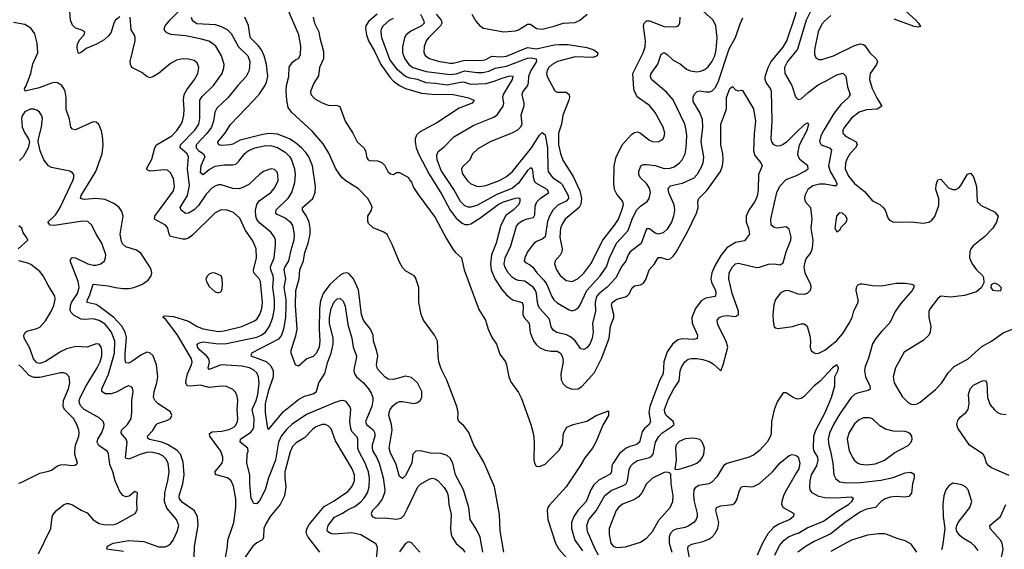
# Model space of a CAD drawing. Header units: inches. Extents: x 1550315 to 1685896, y 510706 to 640504.
# Tile 238 of 256: x 1604776 to 1611397, y 565229 to 568792. Entities that reach past the tile are written whole.
import ezdxf

# ---------------------------------------------------------------- set-up
doc = ezdxf.new("R2010")
doc.units = ezdxf.units.IN
doc.header["$MEASUREMENT"] = 0
doc.layers.add('B6506', color=7, linetype='Continuous')
doc.layers.add('B6516', color=7, linetype='Continuous')

msp = doc.modelspace()

# ---------------------------------------------------------------- linework, layer by layer
at = {"layer": 'B6506', "color": 5}
for points, elevation in [([(1608030.6, 565210), (1608006.9, 565353.1), (1608002.8, 565462.8), (1607967.8, 565650), (1607896.3, 565816.3), (1607830, 565931.1), (1607795.1, 566015.1), (1607761.2, 566061.2), (1607728.5, 566090), (1607722, 566110), (1607724.4, 566150), (1607716, 566190), (1607647.6, 566367.6), (1607610, 566442.9), (1607594.5, 566490), (1607588.6, 566531.4), (1607585.6, 566630), (1607565.6, 566670), (1607490, 566771.5), (1607474.4, 566810), (1607459.8, 566890), (1607459.7, 566990), (1607437.1, 567057.1), (1607428.2, 567068.2), (1607370, 567102.6), (1607350, 567126.3), (1607330, 567160.7), (1607280.6, 567280.6), (1607246.3, 567346.3), (1607223.9, 567363.9), (1607151.9, 567391.9), (1607121.2, 567421.2), (1607116.2, 567436.2), (1607116.3, 567470), (1607140.5, 567510), (1607145.1, 567530), (1607139.2, 567550), (1607115.8, 567590), (1607053.4, 567653.4), (1606967.9, 567707.9), (1606941.9, 567730), (1606901.2, 567790), (1606854.5, 567894.5), (1606816.2, 567956.2), (1606742.3, 568042.3), (1606603.9, 568170), (1606581.5, 568201.5), (1606571.2, 568250), (1606568.4, 568311.6), (1606570.3, 568350), (1606584.5, 568410), (1606587.4, 568472.6), (1606610, 568506.8), (1606630, 568522.8), (1606650, 568531.3), (1606663.2, 568556.8), (1606666.3, 568613.7), (1606652.4, 568690), (1606570, 568883)], 380), ([(1605450, 568811.2), (1605420.2, 568790), (1605408.1, 568770), (1605390.5, 568709.5), (1605374.6, 568685.4), (1605343.8, 568656.2), (1605293, 568627), (1605221.8, 568598.2), (1605190, 568572.1), (1605170, 568564.7), (1605161.4, 568601.4), (1605164.6, 568630), (1605180.7, 568659.3), (1605209.7, 568690), (1605212.6, 568710), (1605190, 568723.5), (1605150, 568736.1), (1605130, 568756.4), (1605117.3, 568790), (1605113.6, 568850)], 480), ([(1607174.6, 565170), (1607181.8, 565230), (1607179.8, 565250), (1607170, 565267.3), (1607070, 565327.9), (1607010, 565341.3), (1606890.6, 565330.6), (1606873.1, 565333.1), (1606845.1, 565350), (1606843.5, 565363.5), (1606850.7, 565390), (1606893.4, 565446.6), (1606947.3, 565472.7), (1606990, 565500.4), (1607030, 565517.6), (1607070, 565548.1), (1607090, 565570.2), (1607113.4, 565610), (1607125.7, 565650), (1607127.2, 565707.2), (1607120.9, 565750), (1607099.4, 565810), (1607055.1, 565890), (1607049.9, 565910.1), (1607050.4, 565970), (1607044.6, 565984.6), (1607010, 566022.8), (1607001.6, 566041.6), (1606995.4, 566090), (1607002, 566170), (1606994.8, 566190), (1606970, 566223), (1606950, 566229.7), (1606930, 566228.7), (1606890, 566215.9), (1606703.8, 566136.2), (1606609, 566071), (1606570, 566035.9), (1606534.6, 565990), (1606516.3, 565950), (1606495.7, 565830), (1606448.4, 565710), (1606426.2, 565630), (1606390, 565560.7), (1606370, 565534.5), (1606350, 565538), (1606331.9, 565571.9), (1606322.3, 565670), (1606322.6, 565730), (1606303.1, 565810), (1606305.6, 565870), (1606312.1, 565890), (1606309.8, 565909.8), (1606258, 565950), (1606261.4, 565970), (1606330, 566017.1), (1606342.2, 566030), (1606350.3, 566050), (1606352.4, 566110), (1606338.7, 566170), (1606366, 566230), (1606377.2, 566270), (1606387.1, 566347.1), (1606382.4, 566390), (1606370, 566415.8), (1606350, 566434.7), (1606320.5, 566450), (1606270, 566460.8), (1606130, 566470.3), (1606050, 566438.9), (1606042.8, 566450), (1606052.1, 566487.9), (1606048.3, 566510), (1606032, 566532), (1605985.9, 566570), (1605970.7, 566590), (1605968.8, 566610), (1605981.7, 566618.3), (1606010, 566624.7), (1606110, 566612.6), (1606166.4, 566613.6), (1606370, 566656.4), (1606399.8, 566670), (1606427.5, 566690), (1606455.3, 566730), (1606478.5, 566790), (1606488.7, 566850), (1606489.5, 566910), (1606477.7, 566990), (1606483.3, 567050), (1606480.7, 567070), (1606463.7, 567110), (1606461.8, 567130), (1606487.1, 567190), (1606496.2, 567276.2), (1606495.2, 567310), (1606488.2, 567330), (1606463.6, 567363.6), (1606390, 567424.5), (1606370, 567448.1), (1606362.7, 567470), (1606361.3, 567510), (1606371.3, 567548.7), (1606385.8, 567574.2), (1606464.4, 567630), (1606490, 567658.3), (1606512.7, 567710), (1606512.4, 567750), (1606506.5, 567766.5), (1606490, 567784.2), (1606470, 567789.7), (1606450, 567785.4), (1606415.5, 567770), (1606390, 567752.6), (1606316.8, 567683.2), (1606277.2, 567662.8), (1606250, 567655), (1606210, 567656.3), (1606130, 567681.3), (1606110, 567680.6), (1606090, 567673.4), (1606070, 567660.2), (1606030, 567619.5), (1605978.5, 567541.5), (1605950, 567512.2), (1605910, 567489.8), (1605890, 567488.6), (1605861.7, 567510), (1605853.8, 567530), (1605905, 567610), (1605916.9, 567676.9), (1605903.4, 567790), (1605911.5, 567870), (1605902.5, 567890), (1605855.5, 567930), (1605856.5, 567950), (1605953.9, 568050), (1605979.6, 568090), (1605986.8, 568130), (1605987.1, 568250), (1606003.6, 568276.4), (1606078.7, 568350), (1606136.5, 568430), (1606148.8, 568468.8), (1606149.8, 568490), (1606133.7, 568550), (1606094.1, 568614.1), (1606072.9, 568632.9), (1606046.8, 568646.8), (1605990, 568664.3), (1605890, 568684.2), (1605791.8, 568691.8), (1605764, 568704), (1605753.5, 568713.5), (1605747.9, 568730), (1605753.6, 568750), (1605787.7, 568792.3), (1605844.7, 568850)], 460), ([(1607180.2, 568830), (1607120.7, 568779.3), (1607102.7, 568750), (1607100.1, 568730), (1607106.7, 568690), (1607122, 568650), (1607161.7, 568581.7), (1607204, 568490), (1607265.4, 568405.4), (1607290, 568378.9), (1607329.8, 568349.8), (1607369.8, 568329.8), (1607478.3, 568298.3), (1607550, 568290.8), (1607689.6, 568289.6), (1607788, 568270), (1607832.7, 568250), (1607818, 568230), (1607730, 568197.3), (1607581.8, 568098.2), (1607463.2, 568036.8), (1607444.2, 568015.8), (1607435.5, 567990), (1607434.1, 567970), (1607441.4, 567930), (1607457.2, 567890), (1607530, 567752.3), (1607615.4, 567615.4), (1607670, 567510.1), (1607710, 567456.4), (1607750, 567422.6), (1607770, 567415), (1607790, 567413.6), (1607810, 567419.6), (1607870, 567456.9), (1607993.2, 567550), (1608030, 567566.1), (1608110.8, 567590.8), (1608130, 567595), (1608139.5, 567590), (1608139.4, 567570), (1608131.5, 567550), (1608093.1, 567510), (1608045.1, 567474.9), (1608011.3, 567410), (1607980.8, 567290), (1607948.3, 567210), (1607941, 567150), (1607945.9, 567110), (1607971.8, 567050), (1608018, 566978), (1608050, 566940.6), (1608090, 566908.8), (1608153.6, 566890), (1608161.3, 566870), (1608159, 566810), (1608168.4, 566790), (1608202.5, 566750), (1608208.3, 566688.3), (1608230, 566632.9), (1608247.7, 566607.7), (1608270, 566588.1), (1608310, 566568.8), (1608350, 566561.6), (1608390, 566561.5), (1608413, 566550), (1608425.4, 566525.4), (1608430.7, 566490), (1608415.2, 566410), (1608416.5, 566370), (1608430, 566341.7), (1608450, 566322.8), (1608490, 566307.6), (1608531, 566309), (1608555.4, 566324.6), (1608641.4, 566418.6), (1608690, 566518.5), (1608738.5, 566650), (1608749.2, 566730), (1608769.9, 566790), (1608769.9, 566810), (1608754.3, 566870), (1608759.8, 566890), (1608790, 566911.7), (1608850, 566928.4), (1608863.2, 566936.8), (1608875.5, 566950), (1608892.9, 566987.1), (1608910, 567002.7), (1608950, 567008.2), (1608970, 567020.9), (1608988.9, 567050), (1609007.8, 567110), (1609044.5, 567150), (1609070, 567192.6), (1609090, 567192.8), (1609130, 567180.2), (1609150, 567184.2), (1609170, 567200.7), (1609190, 567228), (1609268.6, 567370), (1609327.4, 567490), (1609338.7, 567530), (1609336.4, 567570), (1609342, 567590), (1609397, 567643), (1609488.5, 567770), (1609502.5, 567810), (1609506.7, 567850), (1609503.4, 567890), (1609489.8, 567950.2), (1609489.8, 568090), (1609527.8, 568190), (1609529, 568270), (1609550, 568330.5), (1609570, 568342.8), (1609590, 568320.7), (1609610, 568314), (1609630, 568318.8), (1609635.9, 568315.9), (1609710, 568193.4), (1609724.7, 568110), (1609715.1, 568024.9), (1609709.5, 567909.5), (1609719.6, 567879.6), (1609758.9, 567830), (1609768.8, 567810), (1609744.2, 567750), (1609741.5, 567650), (1609734.6, 567605.4), (1609718.8, 567570), (1609678.8, 567510), (1609661.3, 567470), (1609661.7, 567430), (1609676.8, 567390), (1609682.3, 567350), (1609650, 567305.1), (1609590, 567292.4), (1609530, 567256.7), (1609490, 567205.7), (1609450, 567135.8), (1609430.6, 567090), (1609423.8, 567050), (1609427.6, 567027.6), (1609453.5, 566970), (1609457.4, 566950), (1609451.3, 566930), (1609390, 566919.6), (1609359, 566901), (1609319.4, 566850), (1609294.8, 566790), (1609297.5, 566750), (1609332.8, 566670), (1609332, 566648), (1609310, 566641.9), (1609233.8, 566646.2), (1609202.3, 566637.7), (1609166.2, 566610), (1609130, 566556.8), (1609107.4, 566490), (1609102.6, 566410), (1609081.2, 566370), (1609012.2, 566190), (1609007.3, 566150), (1609017.4, 566090), (1609008.6, 566070), (1608978.1, 566041.9), (1608961.1, 566018.9), (1608943, 565950), (1608925.3, 565934.7), (1608878, 565922), (1608853.4, 565910), (1608810, 565873.9), (1608765.5, 565810), (1608758.3, 565790), (1608754.6, 565750), (1608746.1, 565733.9), (1608670, 565694.6), (1608636.4, 565663.6), (1608615.5, 565630), (1608585.9, 565550), (1608528.3, 565490), (1608501.2, 565450), (1608487.3, 565410), (1608486.5, 565370), (1608509.2, 565290), (1608559.7, 565219.7)], 420), ([(1607470.1, 568830), (1607492, 568790), (1607494.8, 568770), (1607478.6, 568750), (1607405.3, 568714.7), (1607374.4, 568690), (1607364.2, 568670), (1607350.9, 568609.1), (1607350.9, 568570), (1607366.5, 568530), (1607393.5, 568490), (1607419.3, 568470), (1607510, 568443.2), (1607670, 568424.6), (1607710, 568429.1), (1607770, 568447.3), (1607850, 568436.1), (1607890, 568436.9), (1607930, 568445.8), (1607973.3, 568466.7), (1608050, 568478.9), (1608190, 568532.8), (1608215.8, 568535.8), (1608248.6, 568528.6), (1608250.1, 568510), (1608213.1, 568450), (1608196.4, 568410), (1608195.4, 568370), (1608190.1, 568350), (1608158.9, 568310), (1608152.8, 568290), (1608166.1, 568230), (1608164.8, 568210), (1608145.7, 568150), (1608151.2, 568090), (1608144.4, 568070), (1608123.1, 568050), (1608089.6, 568030.4), (1607939.5, 567970), (1607855.8, 567924.2), (1607820.3, 567890), (1607801.7, 567850), (1607790, 567835.1), (1607755.9, 567804.1), (1607747.2, 567790), (1607748.5, 567770), (1607756.6, 567750), (1607790, 567705), (1607810, 567687.8), (1607850, 567672.1), (1607870.1, 567670.1), (1607910, 567675.9), (1608001.5, 567710), (1608050, 567736.8), (1608090, 567770.9), (1608216.5, 567930), (1608270, 568015.2), (1608290, 568032.8), (1608310, 568018.7), (1608324.3, 567930), (1608326.3, 567790), (1608330.1, 567770), (1608357.4, 567730), (1608410, 567697.1), (1608423.8, 567683.8), (1608464.2, 567610), (1608466.4, 567590), (1608450, 567570.5), (1608394.7, 567545.3), (1608360.5, 567510), (1608337.5, 567470), (1608325.3, 567434.7), (1608308.8, 567331.2), (1608290, 567315.7), (1608250, 567300.7), (1608230, 567283.9), (1608191.2, 567230), (1608172.7, 567190), (1608168.9, 567170), (1608178, 567158), (1608210, 567142), (1608227, 567127), (1608253.5, 567090), (1608299.5, 567039.5), (1608319.3, 567010), (1608353.5, 566930), (1608367.5, 566907.5), (1608390, 566886.8), (1608470, 566839.7), (1608490, 566834.7), (1608510, 566839.7), (1608530, 566854.4), (1608541.8, 566870), (1608590.4, 566970), (1608679.9, 567070), (1608721.3, 567130), (1608742.9, 567190), (1608789.9, 567290), (1608866.7, 567373.3), (1608893.5, 567450), (1608923.1, 567510), (1608950, 567538.9), (1608994.5, 567570), (1609008.8, 567590), (1609017.3, 567630), (1609010, 567658.7), (1608990.8, 567690), (1608948, 567730), (1608938.3, 567750), (1608938.3, 567770), (1608951.9, 567808.1), (1608970, 567818.6), (1608990, 567818), (1609050, 567810.8), (1609110, 567791.2), (1609150, 567792.7), (1609177.3, 567802.7), (1609211.7, 567828.3), (1609230.6, 567850), (1609250.8, 567889.2), (1609257.8, 567930), (1609262, 568010), (1609258.2, 568050), (1609247.4, 568090), (1609170, 568253.6), (1609125.4, 568305.4), (1609024.6, 568390), (1609016.5, 568410), (1609022.4, 568430), (1609066.3, 568493.7), (1609090, 568559.5), (1609110, 568571.2), (1609130, 568558.4), (1609170, 568520.2), (1609216.4, 568496.4), (1609260.2, 568460.2), (1609287.6, 568447.6), (1609330, 568442), (1609354.8, 568445.2), (1609383.4, 568456.6), (1609405.2, 568474.8), (1609430, 568509.1), (1609450, 568548.9), (1609460.2, 568590), (1609466.8, 568670), (1609455.8, 568750), (1609438.2, 568790), (1609349.9, 568870)], 460), ([(1607577, 568830), (1607609.5, 568790), (1607614.6, 568770), (1607605.5, 568750), (1607524.4, 568670), (1607510, 568649.7), (1607495.6, 568610), (1607493.1, 568573.1), (1607498, 568558), (1607506, 568546), (1607531.7, 568531.7), (1607590, 568514), (1607670, 568500.1), (1607690, 568499.9), (1607770, 568520.1), (1607882.1, 568517.9), (1607910, 568525), (1607950, 568547.9), (1608010, 568542), (1608050, 568547), (1608190, 568605.8), (1608250, 568596.6), (1608370, 568622.7), (1608405.2, 568625.2), (1608464.9, 568624.9), (1608590, 568604.2), (1608637.3, 568590), (1608662.8, 568570), (1608658.8, 568550), (1608630, 568537), (1608510, 568543.1), (1608391.7, 568510), (1608356.2, 568490), (1608333.7, 568470), (1608322, 568450), (1608318.2, 568430), (1608323.2, 568410), (1608373.1, 568313.1), (1608390, 568304.2), (1608450, 568305.7), (1608470.3, 568290), (1608473.4, 568270), (1608468.4, 568250), (1608427.3, 568150), (1608419.5, 568090), (1608399.6, 568030), (1608398.3, 567950), (1608411.6, 567891.6), (1608428.1, 567848.1), (1608497.3, 567737.3), (1608541.2, 567641.2), (1608553.8, 567590), (1608549.2, 567550.8), (1608537.9, 567530), (1608444.8, 567450), (1608422.6, 567417.4), (1608412.1, 567390), (1608406.8, 567330), (1608422.5, 567250), (1608422.3, 567230), (1608411.1, 567208.9), (1608376.2, 567170), (1608373, 567150), (1608385.4, 567110), (1608410, 567071.4), (1608450, 567038.2), (1608490, 567030.2), (1608530, 567051.8), (1608570, 567086.4), (1608616.7, 567150), (1608696.6, 567310), (1608776.4, 567410), (1608801.4, 567450), (1608825.2, 567510), (1608835.7, 567550), (1608830.8, 567570), (1608790, 567619.2), (1608776.1, 567650), (1608771.8, 567690), (1608774.1, 567810), (1608785.6, 567870), (1608828.2, 567951.8), (1608890, 568019.2), (1608910, 568032.9), (1608930, 568038.5), (1608950, 568028), (1609010, 567981.2), (1609030, 567972.6), (1609068.5, 567971.5), (1609083.3, 567976.7), (1609102, 567990), (1609110, 568006), (1609112.8, 568030), (1609103.7, 568070), (1609050, 568168), (1609010, 568214.8), (1608930, 568272.1), (1608910, 568309.7), (1608905.3, 568330), (1608898.5, 568430), (1608968.5, 568570), (1608982, 568610), (1608984.3, 568650), (1608970.7, 568749.3), (1608975.4, 568770), (1608990, 568785.7), (1609010, 568784.9), (1609110, 568747.5), (1609176.2, 568743.8), (1609194, 568746), (1609206.8, 568753.2), (1609215.1, 568770), (1609216.9, 568810)], 480), ([(1607817, 568830), (1607843.1, 568783.1), (1607870, 568751), (1607894.4, 568734.4), (1608030.6, 568710.6), (1608110, 568718), (1608130, 568724.6), (1608190, 568762.7), (1608210, 568761.3), (1608250, 568732.5), (1608290, 568729.3), (1608370, 568748.7), (1608430, 568769.7), (1608510, 568774), (1608542.2, 568790), (1608590.9, 568829.1)], 520), ([(1610000, 568036.8), (1609931.1, 567968.9), (1609910, 567953.4), (1609890, 567944.2), (1609870, 567941.5), (1609847.6, 567950), (1609833.4, 567970), (1609828, 567990), (1609834.8, 568114.8), (1609831.6, 568310), (1609823.8, 568330), (1609796, 568370), (1609789.5, 568390), (1609789.6, 568410), (1609809.2, 568470), (1609829.8, 568510.2), (1609910, 568607.1), (1609934.9, 568650), (1609995.5, 568830), (1610000, 568850.6)], 440), ([(1605948.3, 565171.7), (1605951, 565250), (1605975.2, 565390), (1605970.5, 565450), (1605948.9, 565490), (1605870, 565543.6), (1605850.4, 565570), (1605849.1, 565590), (1605872.8, 565670), (1605880.7, 565730), (1605875.2, 565815.2), (1605857.3, 565870), (1605835, 565895), (1605770, 565934.8), (1605730.8, 565950.8), (1605647.7, 565967.7), (1605637.1, 565977.1), (1605634, 565990), (1605670.8, 566029.2), (1605692.9, 566067.1), (1605703.2, 566076.8), (1605770, 566097.1), (1605790.7, 566110), (1605799.3, 566130), (1605790, 566154.8), (1605707.8, 566207.8), (1605687.2, 566227.2), (1605676.5, 566250), (1605680.2, 566290), (1605698.6, 566350), (1605704.5, 566390), (1605694.9, 566470), (1605672.5, 566530), (1605651.1, 566551.1), (1605630, 566554.8), (1605590, 566536), (1605530, 566491.9), (1605510, 566482.7), (1605490, 566483.1), (1605484, 566504), (1605484.1, 566544.1), (1605493.4, 566653.4), (1605484.4, 566690), (1605461.4, 566730), (1605409.4, 566789.4), (1605310, 566863.4), (1605290, 566876.3), (1605228.6, 566890), (1605230.8, 566910), (1605245.3, 566934.7), (1605270, 567012.6), (1605370, 567002.8), (1605420.4, 566990), (1605470, 566983.8), (1605510, 566983.8), (1605543.6, 566990), (1605597.7, 567010), (1605640.3, 567039.7), (1605660.7, 567070), (1605663.2, 567090), (1605659.4, 567110), (1605650.6, 567130), (1605590, 567221.4), (1605561, 567241), (1605490, 567263.7), (1605470, 567282.5), (1605459.8, 567299.8), (1605450.3, 567350), (1605470.6, 567470.6), (1605463, 567503), (1605445.4, 567530), (1605413.4, 567553.4), (1605350, 567582.3), (1605288.6, 567588.6), (1605210, 567582.5), (1605184.8, 567590), (1605189.3, 567610), (1605286.6, 567770), (1605331, 567889), (1605336.5, 567950), (1605331.4, 568011.4), (1605324.9, 568044.9), (1605306.7, 568086.7), (1605290, 568102), (1605270, 568106.3), (1605150, 568052.4), (1605130, 568056.2), (1605120.5, 568070), (1605110, 568124), (1605088.4, 568188.4), (1605088, 568268), (1605080.4, 568310), (1605073.3, 568330), (1605058.3, 568350), (1605030, 568367.6), (1605010, 568369.8), (1604990, 568365.5), (1604906.7, 568333.3), (1604811.9, 568311.9), (1604808, 568330), (1604817.2, 568342.8), (1604849.9, 568430), (1604864.5, 568495.5), (1604897.6, 568570), (1604893.9, 568633.9), (1604878, 568698), (1604850, 568735.3), (1604810, 568760.3), (1604734.2, 568774.2)], 520), ([(1606149.5, 565110), (1606172.4, 565247.6), (1606175, 565290), (1606214.6, 565410), (1606228.5, 565510), (1606229.9, 565569.9), (1606213.4, 565653.4), (1606198.8, 565690), (1606172.6, 565710), (1606097.6, 565730), (1606090, 565740.9), (1606090, 565753.6), (1606136.5, 565810), (1606142.7, 565830), (1606142.3, 565850), (1606127.5, 565890), (1606054, 565990), (1606052.4, 566007.6), (1606070, 566019.1), (1606134.7, 566025.3), (1606183.9, 566036.1), (1606216.4, 566050), (1606230, 566064.4), (1606239.9, 566090), (1606241.5, 566110), (1606237.4, 566170), (1606241.8, 566230), (1606238.9, 566258.9), (1606227, 566287), (1606210, 566304.7), (1606165.7, 566325.7), (1606130, 566327), (1606050, 566317), (1605990, 566332.6), (1605926.6, 566326.6), (1605901.5, 566330), (1605893.4, 566350), (1605895.3, 566370), (1605904, 566410), (1605931.6, 566470), (1605935, 566490), (1605931.4, 566510), (1605834.9, 566674.9), (1605757.1, 566777.1), (1605740.7, 566790), (1605742.7, 566797.3), (1605750, 566800.5), (1605810, 566795.8), (1605910, 566763.4), (1605970, 566729.1), (1606010, 566712.7), (1606110, 566695.7), (1606150, 566698.2), (1606270, 566729.1), (1606354.4, 566765.6), (1606370, 566778.4), (1606391.4, 566810), (1606404.7, 566850), (1606408.5, 566890), (1606394.8, 567030), (1606385.7, 567050), (1606351.1, 567090), (1606347.5, 567107.5), (1606368.2, 567190), (1606364.7, 567250), (1606344.5, 567304.5), (1606294, 567374), (1606256.3, 567456.3), (1606214.4, 567494.4), (1606170, 567511.7), (1606130, 567512.8), (1606090, 567493.1), (1605937, 567343), (1605910, 567323), (1605890, 567316), (1605870, 567316.7), (1605790, 567332.8), (1605780.2, 567350), (1605771.7, 567390), (1605756.5, 567410), (1605682.4, 567450), (1605684.3, 567470), (1605810, 567640.3), (1605817.6, 567670), (1605810, 567725.1), (1605790, 567762), (1605770, 567779.3), (1605750, 567782.3), (1605653.5, 567773.5), (1605638.9, 567778.9), (1605628.8, 567790), (1605665.2, 567854.8), (1605683.9, 567930), (1605696.2, 567950), (1605797.9, 568010), (1605833.1, 568046.9), (1605861.6, 568090), (1605871.1, 568110), (1605878.7, 568150), (1605881.9, 568190), (1605876.7, 568250), (1605882.4, 568290), (1605898.5, 568321.5), (1605950.8, 568390), (1605972.8, 568430), (1605980.4, 568470), (1605970, 568502.7), (1605950, 568517.4), (1605910, 568527.4), (1605870, 568528.7), (1605830, 568519.8), (1605790, 568497.7), (1605708.5, 568431.5), (1605670, 568407.4), (1605650, 568401.7), (1605630, 568409.7), (1605596.3, 568436.3), (1605529.9, 568469.9), (1605519.8, 568490), (1605519.3, 568510), (1605552.5, 568650), (1605553, 568673), (1605548.5, 568688.5), (1605524.8, 568724.8), (1605518.3, 568810)], 480), ([(1605929.8, 568810), (1605934.5, 568790), (1605967.7, 568767.7), (1606090, 568759.5), (1606130, 568747.5), (1606170, 568727.2), (1606198.4, 568698.4), (1606247, 568610), (1606310.6, 568550), (1606324.1, 568510), (1606318.4, 568450), (1606298.6, 568410), (1606242.5, 568350), (1606177.4, 568270), (1606102.4, 568197.6), (1606087.6, 568170), (1606079, 568110), (1606065.5, 568070), (1606033.8, 568026.2), (1605961.9, 567950), (1605961.3, 567930), (1605980.2, 567910), (1606012.1, 567890), (1606020.5, 567870), (1605993.9, 567810), (1605990, 567767.3), (1606010, 567749.8), (1606050, 567785.4), (1606090, 567806.6), (1606150, 567816.8), (1606210, 567815.5), (1606230, 567821.4), (1606250, 567839.8), (1606290, 567891.6), (1606311.5, 567910), (1606356.4, 567930), (1606430, 567946.1), (1606470, 567943.7), (1606510, 567932.4), (1606561.5, 567901.5), (1606590, 567872.1), (1606603.8, 567850), (1606623.9, 567790), (1606627.5, 567750), (1606624.6, 567695.4), (1606605.4, 567634.6), (1606579.1, 567590), (1606498, 567510), (1606496.4, 567496.4), (1606496, 567490), (1606504.3, 567484.3), (1606559.9, 567459.9), (1606593.6, 567433.6), (1606610, 567407.8), (1606622, 567350), (1606619.6, 567310), (1606598.9, 567241.1), (1606584.1, 567170), (1606558, 567130), (1606551.4, 567110), (1606563.7, 567050), (1606551.5, 566990), (1606564.4, 566910), (1606566, 566870), (1606562.1, 566790), (1606550.7, 566709.3), (1606536.2, 566670), (1606515.8, 566644.2), (1606334.5, 566550), (1606329.7, 566530), (1606432.3, 566492.3), (1606463.5, 566463.5), (1606479.7, 566430), (1606480.1, 566390), (1606445.6, 566290), (1606427.2, 566207.2), (1606425.7, 566150), (1606442.6, 566042.6), (1606450, 566036.9), (1606550, 566155.7), (1606650, 566238.1), (1606690, 566260.2), (1606750, 566274.6), (1606771.1, 566290), (1606786.2, 566350), (1606828.3, 566411.7), (1606848.1, 566490), (1606869.5, 566550), (1606882.7, 566610), (1606883.7, 566650), (1606859.8, 566750), (1606859.5, 566790), (1606869.1, 566850), (1606890, 566894.5), (1606910, 566914), (1606930, 566916.4), (1606950, 566898.3), (1606964.4, 566864.4), (1606982.7, 566742.7), (1607008.9, 566650), (1607018, 566590), (1607040.3, 566530), (1607039.3, 566510), (1607023.7, 566450), (1607022.3, 566430), (1607027.1, 566410), (1607040.9, 566390), (1607086.6, 566350), (1607120.3, 566310), (1607139.7, 566279.7), (1607149.8, 566250), (1607151.2, 566230), (1607144.7, 566190), (1607100.8, 566090), (1607108.3, 566070), (1607153, 566033), (1607163.7, 566010), (1607164.2, 565990), (1607146.3, 565930), (1607145, 565910), (1607151.4, 565890), (1607176.1, 565850), (1607193.9, 565810), (1607219.5, 565710), (1607230.4, 565630), (1607229.4, 565610), (1607212.5, 565567.5), (1607179.1, 565520.9), (1607149, 565490), (1607139.3, 565470), (1607145.4, 565450), (1607170, 565438.8), (1607230, 565441.9), (1607310, 565431.6), (1607340.4, 565439.6), (1607360, 565460), (1607381.4, 565498.6), (1607453.8, 565650), (1607470, 565667.3), (1607530, 565701.5), (1607550, 565707.4), (1607570, 565703.9), (1607590, 565690.9), (1607630, 565644.8), (1607650, 565611.2), (1607656.8, 565590), (1607660.7, 565530), (1607677, 565463), (1607673.5, 565370), (1607677, 565330), (1607683.5, 565310), (1607710, 565267.8), (1607753.2, 565233.2), (1607769.8, 565209.8)], 440), ([(1607890.5, 565210), (1607871.1, 565310), (1607850, 565357.2), (1607805, 565430), (1607795.5, 565510), (1607760.7, 565630), (1607706.7, 565730), (1607687.9, 565810), (1607670, 565841.8), (1607650, 565860.7), (1607610, 565874.4), (1607536.1, 565876.1), (1607470, 565891.5), (1607439.1, 565890), (1607419.1, 565870), (1607412.8, 565810), (1607370, 565725.4), (1607350, 565706.3), (1607330, 565719.3), (1607306.1, 565806.1), (1607270, 565875.8), (1607259.5, 565910), (1607281.1, 566030), (1607275.9, 566070), (1607257.7, 566130), (1607259.4, 566150), (1607267.2, 566170), (1607285.3, 566194.7), (1607310, 566214.7), (1607330, 566223), (1607350, 566224.2), (1607428.8, 566211.2), (1607450, 566216.9), (1607469.1, 566230.9), (1607479.8, 566250), (1607480.6, 566290), (1607450, 566349.8), (1607410, 566385.3), (1607370, 566394.8), (1607290, 566370.8), (1607253.6, 566373.6), (1607230, 566388.9), (1607182.5, 566442.5), (1607175.5, 566470), (1607183.8, 566530), (1607175.4, 566570), (1607154, 566630), (1607153.2, 566670), (1607135.3, 566710), (1607090, 566766.6), (1607082.6, 566782.6), (1607075.2, 566810), (1607054.8, 566974.8), (1607021.1, 567050), (1606990, 567084.1), (1606970, 567090.5), (1606950, 567085.5), (1606930, 567073.5), (1606861.5, 567010), (1606816.3, 566950), (1606798.3, 566901.7), (1606790.6, 566850), (1606789.1, 566709.1), (1606794.1, 566630), (1606789.5, 566590), (1606770, 566547.8), (1606750, 566526.6), (1606707.3, 566510), (1606650, 566462), (1606629.8, 566469.8), (1606601.5, 566550), (1606600.4, 566570), (1606633.5, 566666.5), (1606640.9, 566710), (1606629.6, 566869.6), (1606631.8, 566970), (1606654.9, 567050), (1606659.7, 567110), (1606684.1, 567170), (1606692.9, 567227.1), (1606716.6, 567290), (1606728.8, 567350), (1606728.7, 567390), (1606722.4, 567430), (1606704.7, 567470), (1606677, 567510), (1606677, 567530), (1606747.3, 567590), (1606763.2, 567630), (1606764.1, 567670), (1606744.5, 567810), (1606719.8, 567870), (1606699.8, 567899.8), (1606671.6, 567930), (1606627.1, 567967.1), (1606590.6, 567990.6), (1606510, 568021.3), (1606450, 568027.4), (1606410, 568020.5), (1606257.2, 567982.8), (1606210, 567955.4), (1606190, 567950.9), (1606130, 567946.4), (1606117, 567950), (1606110, 567959.3), (1606107.1, 567970), (1606154.3, 568025.7), (1606192.1, 568087.9), (1606350, 568250.2), (1606387.2, 568292.8), (1606419.8, 568340.2), (1606435.2, 568370), (1606444.1, 568410), (1606435.5, 568490), (1606418.8, 568550), (1606400.6, 568590), (1606379.2, 568619.2), (1606328.8, 568670), (1606322.1, 568690), (1606313.6, 568753.6), (1606289, 568810)], 420), ([(1606748.8, 568808.8), (1606757.1, 568770), (1606787.9, 568710), (1606793.7, 568670), (1606817.7, 568577.7), (1606818.5, 568530), (1606791.6, 568470), (1606784.6, 568415.4), (1606753.7, 568366.3), (1606732.2, 568310), (1606734.4, 568290), (1606760.7, 568260.7), (1606810, 568232), (1606850, 568218.4), (1606910, 568215.5), (1606927.9, 568207.9), (1606963.8, 568110), (1607015.5, 568030), (1607045.5, 567970), (1607090.8, 567930), (1607100.7, 567910), (1607110, 567862), (1607118, 567850), (1607130, 567844.9), (1607182.8, 567842.8), (1607210, 567831.3), (1607230.9, 567810.9), (1607251, 567770), (1607270, 567754.8), (1607290, 567751.3), (1607310, 567764.7), (1607330, 567764.7), (1607390, 567731.6), (1607395.8, 567715.8), (1607410, 567699.1), (1607423.7, 567663.7), (1607455.6, 567615.6), (1607570, 567462.6), (1607642.8, 567322.8), (1607689.4, 567249.4), (1607706.4, 567226.4), (1607746.5, 567190), (1607764.7, 567110), (1607863.6, 566843.6), (1607908.2, 566770), (1607925.2, 566710), (1607952.8, 566652.8), (1607981.8, 566610), (1608003.3, 566543.3), (1608041.5, 566490), (1608050.2, 566470), (1608063.8, 566390), (1608077.2, 566357.2), (1608130, 566285.3), (1608150, 566243), (1608212, 566070), (1608230, 566002), (1608236, 565950), (1608232.7, 565830), (1608237.2, 565810), (1608249.4, 565789.4), (1608270, 565785.6), (1608310, 565802.5), (1608403.3, 565896.7), (1608425.2, 565934.8), (1608432, 566010), (1608455.1, 566050), (1608497.2, 566070), (1608588.3, 566091.7), (1608653.2, 566130), (1608724.5, 566155.5), (1608730, 566161), (1608735.2, 566155.2), (1608734.9, 566130), (1608695.9, 566064.1), (1608650.1, 565950), (1608628.3, 565910), (1608575.5, 565844.5), (1608545.1, 565790), (1608450, 565650.5), (1608336.4, 565523.6), (1608326.9, 565510), (1608322.1, 565490), (1608328.2, 565430), (1608378.5, 565270), (1608401.4, 565230), (1608472.9, 565150)], 380), ([(1609637.2, 568802.8), (1609617.7, 568762.3), (1609587.3, 568670), (1609545.3, 568594.7), (1609470, 568370.2), (1609449.2, 568330.8), (1609430, 568311.5), (1609414.3, 568305.7), (1609390, 568304.2), (1609348.6, 568311.4), (1609330, 568306.4), (1609311.2, 568288.8), (1609302.7, 568270), (1609303, 568243), (1609350, 568164.4), (1609364.2, 568124.2), (1609366.1, 568070), (1609356.1, 567970), (1609373.2, 567866.8), (1609369.9, 567830), (1609362.9, 567810), (1609332, 567750), (1609310, 567726.3), (1609230, 567691.1), (1609150, 567672.6), (1609138.9, 567661.1), (1609134, 567650), (1609138.4, 567630), (1609174.4, 567550), (1609178.5, 567510), (1609171.9, 567470), (1609159.1, 567430), (1609130, 567382.4), (1609102.1, 567357.9), (1609070, 567348.7), (1609050, 567355.5), (1609010, 567384.7), (1608990, 567386), (1608954, 567286), (1608880.6, 567230), (1608867.3, 567210), (1608851.9, 567168.1), (1608825, 567135), (1608783.9, 567056.1), (1608726.4, 566993.6), (1608670, 566947.5), (1608655.2, 566930), (1608644.8, 566890), (1608647.6, 566830), (1608627.3, 566750), (1608631.9, 566690), (1608626.3, 566650), (1608610, 566610.4), (1608590, 566584.6), (1608570, 566573.4), (1608550, 566578.7), (1608511.4, 566631.4), (1608479.7, 566659.7), (1608451.6, 566671.6), (1608386.9, 566686.9), (1608362.7, 566702.7), (1608350, 566725.5), (1608338.5, 566778.5), (1608273.9, 566850), (1608265.2, 566865.2), (1608257.1, 566890), (1608251.4, 566951.4), (1608245.2, 566970), (1608231.2, 566990), (1608172.5, 567032.5), (1608130, 567037.3), (1608110, 567044.1), (1608090, 567057.6), (1608059.6, 567090), (1608038.1, 567130), (1608034.6, 567150), (1608040.3, 567190), (1608077.3, 567270), (1608116.3, 567403.7), (1608134, 567426), (1608158.5, 567441.5), (1608187.3, 567452.7), (1608230, 567460.7), (1608240, 567480), (1608243, 567537), (1608253.9, 567566.1), (1608275.2, 567590), (1608333.6, 567630), (1608323.5, 567650), (1608250, 567689.6), (1608240.8, 567700.8), (1608229.7, 567730), (1608227.4, 567767.4), (1608220.9, 567790), (1608210, 567796.8), (1608190, 567778), (1608130, 567693.4), (1608090, 567659.2), (1607984.5, 567615.5), (1607850, 567541.5), (1607810.2, 567530.2), (1607791.5, 567531.5), (1607770, 567540.6), (1607740.9, 567570), (1607695.3, 567650), (1607610, 567778.2), (1607582, 567850), (1607579.7, 567880.3), (1607590, 567904.7), (1607630, 567937.3), (1607694.8, 568005.2), (1607830, 568082.9), (1607963.5, 568136.5), (1607987.2, 568152.8), (1608027.8, 568210), (1608030.8, 568230), (1608025.1, 568270), (1608029.6, 568290), (1608090.1, 568390), (1608094.2, 568410), (1608070, 568413.4), (1608010, 568395.3), (1607964.3, 568375.7), (1607910, 568361.6), (1607810, 568355.6), (1607770.1, 568370.1), (1607750, 568371.8), (1607650, 568352.1), (1607570, 568364.2), (1607510, 568366.6), (1607450, 568389.7), (1607398.8, 568398.8), (1607370, 568410.5), (1607315.7, 568455.7), (1607265.2, 568525.2), (1607210.6, 568670), (1607205.5, 568710), (1607209.5, 568730), (1607220.9, 568750), (1607263.2, 568790), (1607290, 568803.7)], 440), ([(1610000, 568585.8), (1609938, 568510), (1609918, 568470), (1609919.8, 568430), (1609968.1, 568350), (1609993.3, 568273.3), (1610000, 568266.1)], 460), ([(1605473.9, 565213.9), (1605361.2, 565230), (1605363.7, 565243.7), (1605365.1, 565250), (1605404.7, 565270), (1605510.5, 565289.5), (1605610, 565281.5), (1605710, 565246.2), (1605753.3, 565246.7), (1605770, 565252.7), (1605790, 565267.3), (1605808, 565290), (1605835, 565350), (1605844.8, 565390), (1605829.8, 565430), (1605765.6, 565505.6), (1605749.1, 565550), (1605751.6, 565610), (1605772.5, 565690), (1605780.9, 565750), (1605773.5, 565810), (1605757.9, 565837.9), (1605737.5, 565857.5), (1605711.9, 565871.9), (1605657.1, 565882.9), (1605630, 565881.3), (1605590.4, 565870), (1605510, 565835.1), (1605490, 565841.6), (1605487.6, 565847.6), (1605497.3, 565950), (1605491.1, 565970), (1605458.5, 566010), (1605459.8, 566030), (1605501.6, 566070), (1605524.8, 566110), (1605530.8, 566150), (1605530.8, 566230), (1605538.7, 566290), (1605534.2, 566314.2), (1605530, 566320.7), (1605510, 566328.2), (1605490, 566323.5), (1605430.8, 566289.2), (1605390, 566275.8), (1605350, 566275.8), (1605327.9, 566290), (1605328.5, 566310), (1605373.3, 566406.7), (1605413.9, 566550), (1605415.8, 566630), (1605393.8, 566690), (1605350, 566743.2), (1605310, 566768.8), (1605270, 566779), (1605210, 566774.9), (1605190, 566778.6), (1605142.6, 566802.6), (1605121.8, 566821.8), (1605115.5, 566835.5), (1605116.3, 566870), (1605124.1, 566890), (1605164.9, 566950), (1605176.6, 566990), (1605169.9, 567030), (1605116, 567170), (1605124, 567190), (1605130, 567193.4), (1605150, 567190.5), (1605233, 567150), (1605270, 567140.6), (1605290, 567141), (1605320.7, 567150), (1605345.1, 567170), (1605353.1, 567190), (1605354, 567210), (1605326.9, 567290), (1605289.8, 567349.8), (1605260.5, 567410), (1605234.7, 567434.7), (1605197.1, 567437.1), (1605010, 567406.7), (1604980.9, 567410), (1604964.4, 567430), (1605017.9, 567482.1), (1605047.6, 567530), (1605132.8, 567710), (1605139.2, 567730), (1605138.9, 567750), (1605130, 567762.9), (1605112.7, 567772.7), (1604990, 567798), (1604969.6, 567810), (1604938.9, 567850), (1604913, 567910), (1604900.9, 567970), (1604902, 567990), (1604923.1, 568070), (1604928.4, 568130), (1604922.6, 568150), (1604909.8, 568169.8), (1604890, 568184), (1604870.7, 568190.7), (1604846.8, 568190), (1604810, 568172.1), (1604794, 568150), (1604788.5, 568130), (1604791.3, 568070), (1604810, 568028.2), (1604835.5, 567990), (1604841.6, 567970), (1604832.7, 567930), (1604799.5, 567870), (1604774.7, 567845.3)], 540), ([(1608667.3, 565190), (1608645, 565230), (1608594, 565350), (1608588.9, 565390), (1608603.5, 565430), (1608652.6, 565487.4), (1608709.7, 565590.3), (1608754, 565626), (1608830, 565655.8), (1608851.5, 565668.5), (1608862.7, 565690), (1608873.1, 565766.9), (1608884.3, 565790), (1608903.9, 565810), (1608930, 565826.1), (1609010, 565846.7), (1609023.8, 565856.2), (1609034.7, 565870), (1609051.8, 565950), (1609072.7, 565987.3), (1609094.2, 566010), (1609155, 566050), (1609175.9, 566070), (1609170.2, 566090), (1609122.8, 566130), (1609113.4, 566150), (1609112.6, 566170), (1609139.2, 566240.8), (1609174.6, 566310), (1609210, 566362.4), (1609215.9, 566430), (1609225.3, 566454.7), (1609248.3, 566491.7), (1609270, 566508.7), (1609290, 566513.5), (1609330, 566513.6), (1609370, 566506.3), (1609412.2, 566492.2), (1609438.2, 566478.2), (1609490.3, 566429.7), (1609506, 566470), (1609537.2, 566590), (1609526, 566630), (1609474.4, 566730), (1609467.1, 566750), (1609466.5, 566770), (1609482.4, 566790), (1609501.6, 566798.4), (1609530, 566801.8), (1609590, 566795.3), (1609610.2, 566810), (1609609.1, 566830.9), (1609566.6, 566950), (1609544.3, 567050), (1609546.9, 567090), (1609568.6, 567130), (1609590, 567149.8), (1609610, 567155.3), (1609730, 567124.4), (1609750, 567126.4), (1609811.2, 567148.8), (1609849.2, 567150.8), (1609890, 567143.8), (1609910, 567156.2), (1609929.5, 567230), (1609961.7, 567310), (1609963.8, 567330), (1609950, 567384), (1609930, 567399.1), (1609870, 567389.3), (1609850, 567394.3), (1609829, 567410), (1609826.2, 567450), (1609867, 567630), (1609886.9, 567673.1), (1609930, 567717.3), (1610000, 567744.7)], 440), ([(1604764.5, 567250), (1604829.5, 567310), (1604822, 567330), (1604799.2, 567359.2), (1604789.7, 567389.7), (1604770, 567406.6)], 560), ([(1604902, 565198), (1604985.1, 565370), (1604993.5, 565446.5), (1604999.5, 565460.5), (1605023, 565490), (1605070, 565528.9), (1605090, 565536.9), (1605103.1, 565536.9), (1605130, 565528.3), (1605190, 565491.9), (1605230, 565473.7), (1605270, 565427.4), (1605310, 565402.4), (1605350, 565393.6), (1605410, 565395.2), (1605430, 565402), (1605552.3, 565470), (1605565.1, 565494.9), (1605562.9, 565550), (1605568.9, 565608.9), (1605550, 565617.2), (1605512.2, 565587.8), (1605490, 565582.4), (1605470, 565591.1), (1605450, 565617.4), (1605417.4, 565690), (1605401.3, 565750), (1605380.7, 565800.7), (1605372.1, 565872.1), (1605366.6, 565886.6), (1605308.8, 565928.8), (1605297, 565950), (1605300.5, 565970), (1605325.6, 566010), (1605341.5, 566050), (1605343.4, 566070), (1605336.1, 566090), (1605310, 566113.6), (1605210, 566169.9), (1605187.9, 566190), (1605177.2, 566210), (1605176.2, 566230), (1605183.4, 566250), (1605222.9, 566330), (1605297.1, 566450), (1605316, 566490), (1605327.9, 566530), (1605329.1, 566569.1), (1605323.5, 566590), (1605311.1, 566610), (1605290, 566611.8), (1605230, 566588.7), (1605153, 566593), (1605090, 566577.4), (1605050, 566558.4), (1604950, 566493.4), (1604910, 566478.9), (1604890, 566484.2), (1604869, 566510), (1604843.4, 566583.4), (1604805.2, 566650), (1604802.9, 566670), (1604811.8, 566688.2), (1604823.1, 566696.9), (1604890, 566714.5), (1604910, 566724.8), (1604950, 566766), (1604988.2, 566830), (1605005.3, 566870), (1605014.2, 566910), (1605013, 566933), (1604966, 567006), (1604932.8, 567070), (1604910, 567099.2), (1604850, 567145.8), (1604830, 567155.3), (1604769, 567169)], 560), ([(1610000, 566950.3), (1609950, 566969), (1609930.2, 566969.8), (1609910, 566964.4), (1609889.5, 566950.5), (1609857.7, 566910), (1609845.9, 566874.1), (1609840.3, 566810), (1609843.4, 566763.4), (1609850, 566726), (1609858.5, 566718.5), (1609874.4, 566714.4), (1609971.4, 566728.6), (1610000, 566736.9)], 460), ([(1604770, 565674), (1604790, 565682), (1604910, 565742.6), (1604970, 565754), (1604990, 565762.7), (1605030, 565790.3), (1605050, 565798.3), (1605080.3, 565800.3), (1605126.8, 565793.2), (1605145.6, 565794.4), (1605158.6, 565801.4), (1605164, 565810), (1605146.9, 565866.9), (1605145.6, 565890), (1605151.2, 565930), (1605173.6, 565990), (1605176.5, 566010), (1605173.3, 566030), (1605159, 566070), (1605136.6, 566110), (1605076.5, 566170), (1605066.9, 566190), (1605071.1, 566230), (1605102.8, 566310), (1605112.7, 566350), (1605108.9, 566388.9), (1605091.5, 566410), (1605070, 566416.5), (1605050, 566416.2), (1604910, 566386.2), (1604870, 566386), (1604839.8, 566399.8), (1604790, 566453.1), (1604770, 566470.9)], 580), ([(1610000, 566241.3), (1609976, 566250), (1609930, 566281), (1609910, 566281), (1609870, 566221.6), (1609850, 566166.8), (1609831, 566090), (1609829.8, 566010), (1609824.5, 565990), (1609802.8, 565950), (1609750, 565894), (1609710, 565863.5), (1609673.9, 565846.1), (1609530, 565807), (1609509, 565791), (1609463.2, 565716.8), (1609430, 565681.8), (1609409.9, 565670.1), (1609342.2, 565657.8), (1609317, 565643), (1609309.2, 565630), (1609307.1, 565592.9), (1609310.4, 565550), (1609331.3, 565470), (1609331.4, 565450), (1609324.8, 565430), (1609309.8, 565410), (1609270, 565384.4), (1609250, 565376.6), (1609190, 565365.8), (1609170, 565355.5), (1609150, 565333), (1609142.2, 565310), (1609143.1, 565270), (1609160.4, 565210)], 440), ([(1606794.8, 565210), (1606715, 565310), (1606705.8, 565330), (1606702.9, 565350), (1606708.3, 565371.7), (1606723, 565397), (1606822.3, 565517.7), (1606890, 565556.2), (1606981.8, 565618.2), (1607009.9, 565650), (1607026, 565690), (1607026, 565730), (1607011.1, 565770), (1606900.1, 565960.1), (1606870, 566039.7), (1606850, 566061.2), (1606830, 566069.8), (1606810, 566069.9), (1606767.5, 566052.5), (1606744.6, 566035.4), (1606690, 565980.2), (1606634.3, 565945.7), (1606610, 565920.4), (1606594.5, 565885.5), (1606559.3, 565750), (1606558.1, 565710), (1606565.8, 565650), (1606555.7, 565590), (1606528.1, 565531.9), (1606459, 565450), (1606430, 565401.5), (1606416.6, 565370), (1606414.2, 565310), (1606410, 565298), (1606404.4, 565290), (1606370, 565272.5), (1606343.2, 565250), (1606290, 565173.6)], 480), ([(1609284.7, 565150), (1609269.2, 565230), (1609271, 565250), (1609295.2, 565264.8), (1609370, 565282.3), (1609410, 565297.4), (1609430, 565310.2), (1609450, 565333.6), (1609469.9, 565370), (1609477.4, 565410), (1609456.5, 565490), (1609461.1, 565510), (1609490, 565522.9), (1609568.5, 565531.5), (1609581.7, 565538.3), (1609598.2, 565561.8), (1609614.9, 565625.1), (1609630, 565650.3), (1609650, 565654.6), (1609689.2, 565649.2), (1609710, 565651.1), (1609750, 565671.9), (1609837.7, 565750), (1609890, 565811.8), (1609950, 565860.5), (1609970, 565867.7), (1609990, 565863), (1610000, 565857.3)], 420), ([(1610000, 565745.6), (1609921.4, 565610), (1609911, 565590), (1609899.7, 565550), (1609898.6, 565530), (1609910.2, 565510.2), (1609975.6, 565475.6), (1609982, 565470), (1609979.6, 565450), (1609953.4, 565430), (1609880.6, 565399.4), (1609843.7, 565376.3), (1609806.3, 565333.7), (1609770, 565270.9), (1609735.5, 565190)], 420), ([(1609853.5, 565190), (1609886, 565254), (1609916.3, 565290), (1609945.8, 565314.2), (1610000, 565334.7)], 440), ([(1607466, 565210), (1607410, 565273.4), (1607390, 565280.3), (1607370.9, 565269.1), (1607330, 565213.4)], 440)]:
    msp.add_lwpolyline(points, dxfattribs=dict(at, elevation=elevation))
for points, elevation in [([(1606070, 567089.5), (1606050, 567080.7), (1606038, 567070), (1606028.4, 567050), (1606032.7, 567030), (1606050, 566997.3), (1606090, 566962), (1606110, 566954), (1606130, 566962.8), (1606137.4, 566982.6), (1606139.7, 567010), (1606136.8, 567050), (1606130, 567069.3), (1606090, 567087.3)], 520), ([(1609310, 565977.6), (1609250, 565971.6), (1609210, 565955.1), (1609190, 565932.3), (1609185.7, 565910), (1609190.3, 565829.7), (1609182, 565770), (1609185.4, 565765.4), (1609210, 565768.2), (1609290, 565792.7), (1609329.5, 565810), (1609352.2, 565827.8), (1609368.2, 565850), (1609376.4, 565870), (1609380.5, 565910), (1609368.1, 565948.1), (1609348.3, 565968.3)], 460), ([(1609129.3, 565749.3), (1609110, 565747), (1609030, 565707.4), (1608990.2, 565670), (1608958.5, 565610), (1608937, 565583), (1608910, 565564.1), (1608830, 565532.2), (1608802.4, 565510), (1608786.5, 565490), (1608739.7, 565370), (1608739.7, 565330), (1608751.2, 565271.2), (1608765.7, 565250), (1608790, 565241.5), (1608850, 565246.3), (1608950, 565277.8), (1608993.8, 565306.2), (1609030, 565348.9), (1609074.5, 565425.5), (1609150.8, 565510), (1609166.6, 565550), (1609169.8, 565590), (1609157.3, 565670), (1609155.3, 565735.3), (1609144.7, 565744.7)], 460)]:
    msp.add_lwpolyline(points, close=True, dxfattribs=dict(at, elevation=elevation))
at = {"layer": 'B6516', "color": 5}
for points, elevation in [([(1610092.8, 568847.2), (1610064.9, 568790), (1610006.4, 568593.6), (1610000, 568585.8)], 460), ([(1610230, 568819.8), (1610190, 568785.8), (1610170, 568762.3), (1610144.3, 568710), (1610120.6, 568590), (1610121.4, 568561.4), (1610130, 568535.5), (1610150, 568523.6), (1610170, 568524.5), (1610247.6, 568550), (1610390, 568618.6), (1610430.2, 568630.2), (1610450, 568625.5), (1610458.4, 568618.4), (1610491.3, 568570), (1610535.6, 568530), (1610543.6, 568510), (1610536.2, 568490), (1610494.7, 568430), (1610489.4, 568390), (1610508.6, 568330), (1610541.6, 568261.6), (1610572.7, 568210), (1610542.8, 568190), (1610470, 568185.4), (1610420.2, 568170), (1610370, 568129.8), (1610321.6, 568070), (1610311.8, 568050), (1610311.9, 568030), (1610319.1, 568019.1), (1610328.5, 568008.5), (1610400.7, 567970), (1610407.7, 567950), (1610395.5, 567930), (1610358.8, 567890), (1610341.1, 567858.9), (1610329.6, 567830), (1610327.5, 567790), (1610350, 567739.3), (1610389.5, 567690), (1610457, 567637), (1610510, 567573.2), (1610560.4, 567550), (1610581.1, 567530), (1610595.3, 567510), (1610615.2, 567455.2), (1610624.1, 567444.1), (1610650.5, 567430.5), (1610770, 567431.8), (1610850, 567422.6), (1610890, 567430.3), (1610910, 567443.7), (1610930, 567468.2), (1610957.4, 567542.6), (1610955.3, 567590), (1610937.3, 567650), (1610939.4, 567680.6), (1610950, 567714), (1610970, 567719.1), (1611021.7, 567661.7), (1611050, 567649.1), (1611070, 567649), (1611090, 567660.3), (1611104.2, 567675.8), (1611150, 567754), (1611170, 567760.7), (1611190, 567734.8), (1611210, 567671.3), (1611213.7, 567570), (1611242, 567542), (1611330, 567499.1), (1611355.3, 567470), (1611345.3, 567430), (1611320.3, 567390), (1611265.2, 567334.8), (1611186.7, 567270), (1611172.2, 567250), (1611164.9, 567230), (1611163.7, 567190), (1611179.5, 567150), (1611210.3, 567110), (1611251.1, 567071.1), (1611257.8, 567057.8), (1611258.6, 567021.4), (1611243.6, 566990), (1611210, 566960.8), (1611130, 566936.8), (1611034.2, 566925.8), (1610970, 566931.5), (1610950, 566917.7), (1610897.6, 566850), (1610888.5, 566830), (1610888.4, 566790), (1610903.1, 566730), (1610898.7, 566690), (1610888.7, 566670), (1610850, 566634), (1610723.9, 566556.1), (1610664, 566450), (1610650.2, 566390), (1610656.9, 566350), (1610710, 566257.6), (1610750, 566216.5), (1610770, 566205.7), (1610790, 566202.6), (1610810, 566207.4), (1610830, 566218.9), (1610935, 566305), (1610973.3, 566346.7), (1611021.9, 566418.1), (1611059.9, 566460.1), (1611154, 566510), (1611245.3, 566594.7), (1611310, 566630.2), (1611390, 566684.9), (1611450, 566710.3)], 480), ([(1610711, 568870), (1610802.6, 568790), (1610820.4, 568770), (1610832.8, 568747.2), (1610818.4, 568741.6), (1610790, 568746.2), (1610656.7, 568796.7)], 480), ([(1610000, 568266.1), (1610010, 568255.5), (1610030, 568259.5), (1610077.2, 568302.8), (1610144.8, 568355.2), (1610199.4, 568380.6), (1610270, 568421.4), (1610310, 568432.2), (1610330, 568412.7), (1610341.2, 568341.2), (1610359.5, 568290), (1610348.7, 568270), (1610297.1, 568222.9), (1610250, 568162.4), (1610182, 568050), (1610162.7, 568010), (1610153, 567973), (1610164.9, 567950), (1610220.3, 567930), (1610234.4, 567914.4), (1610215.4, 567810), (1610226.7, 567770), (1610262.6, 567710), (1610271.6, 567690), (1610270, 567681.2), (1610264.9, 567675.1), (1610250, 567674.6), (1610190, 567685), (1610154.6, 567685.4), (1610110, 567675.4), (1610076.5, 567650), (1610055.2, 567610), (1610052.7, 567590), (1610058, 567570), (1610093.4, 567530), (1610102.2, 567450), (1610095, 567390), (1610108.1, 567310), (1610105.2, 567254.8), (1610094.6, 567225.4), (1610067.1, 567190), (1610057.2, 567170), (1610048.6, 567130), (1610055, 567090), (1610093, 567010), (1610095.9, 566990), (1610091.3, 566970), (1610070.4, 566950), (1610050, 566944.4), (1610010, 566946.5), (1610000, 566950.3)], 460), ([(1610000, 567744.7), (1610013.4, 567750), (1610051.5, 567770), (1610076.9, 567790), (1610074.9, 567810), (1610024.2, 567850), (1610012.6, 567870), (1610009, 567890), (1610020.4, 567950), (1610071.8, 568050), (1610081.6, 568090), (1610070, 568096.1), (1610050, 568086), (1610000, 568036.8)], 440), ([(1610000, 566736.9), (1610030, 566745.5), (1610050, 566747), (1610060.2, 566740.2), (1610070.3, 566730), (1610090, 566664.7), (1610093.1, 566630), (1610090.3, 566590), (1610095.3, 566570), (1610112.6, 566552.6), (1610130, 566547.7), (1610150, 566549.2), (1610190, 566570.2), (1610270, 566634), (1610310, 566681.1), (1610354.5, 566750), (1610373.7, 566790), (1610385.3, 566834.7), (1610413.7, 566890), (1610414.3, 566910), (1610400.5, 566970), (1610403, 566990), (1610411.5, 567008.5), (1610430, 567016.4), (1610444.2, 567015.8), (1610510, 567003.2), (1610570, 567001.3), (1610670, 567019.5), (1610730, 567020.2), (1610774.2, 567014.2), (1610787.3, 567007.3), (1610788.2, 566990), (1610777.3, 566970), (1610699.3, 566880.7), (1610663.2, 566830), (1610626, 566754), (1610570, 566695.1), (1610530, 566645.3), (1610510, 566611.2), (1610484.2, 566515.8), (1610461, 566459), (1610455.6, 566430), (1610462.9, 566390), (1610493.5, 566330), (1610493.7, 566306.3), (1610481.6, 566298.4), (1610410, 566280.6), (1610389.6, 566270.4), (1610366, 566250), (1610290, 566141.1), (1610247.3, 566070), (1610220.4, 566010), (1610211.8, 565970), (1610216, 565930), (1610228.5, 565890), (1610243.8, 565810), (1610251, 565730), (1610263.1, 565703.1), (1610290, 565682.7), (1610335.6, 565675.6), (1610430, 565678.5), (1610565.6, 565694.4), (1610650, 565713), (1610730, 565743.6), (1610768.5, 565748.5), (1610790, 565734.8), (1610791.3, 565710), (1610779.7, 565670), (1610772.1, 565607.9), (1610755.6, 565584.4), (1610730, 565581.1), (1610670, 565585.6), (1610630, 565580.9), (1610595.5, 565570), (1610567.6, 565550), (1610530.6, 565510), (1610470, 565499.9), (1610430, 565480.7), (1610324.6, 565410), (1610230, 565333.8), (1610118.9, 565281.1), (1610064.9, 565250), (1610009.2, 565210)], 460), ([(1610000, 565334.7), (1610010, 565338.5), (1610070, 565373.1), (1610180.5, 565419.5), (1610270, 565484.3), (1610348, 565530), (1610371.1, 565550), (1610383.1, 565570), (1610370, 565580.8), (1610266.2, 565573.8), (1610190, 565576.4), (1610150, 565583.9), (1610104, 565610), (1610092.2, 565630), (1610089.4, 565649.4), (1610092.2, 565690), (1610101.1, 565730), (1610137.1, 565790), (1610145.5, 565830), (1610142.2, 565850), (1610118.7, 565890), (1610113.9, 565910), (1610115.8, 565990), (1610129.7, 566030), (1610193, 566150), (1610234.1, 566250), (1610256.2, 566330), (1610258, 566390), (1610276.4, 566430), (1610280.7, 566450), (1610271.3, 566470), (1610240.9, 566450), (1610158.8, 566361.2), (1610118, 566330), (1610050, 566258.3), (1610030, 566244.6), (1610010, 566238.7), (1610000.9, 566240.9), (1610000, 566241.3)], 440), ([(1611430, 565725.1), (1611310, 565778.5), (1611291.6, 565791.6), (1611277.7, 565810), (1611265.3, 565850), (1611254.2, 565870), (1611161.7, 565930), (1611083.6, 566043.6), (1611076.8, 566070), (1611083.1, 566096.9), (1611100.9, 566119.1), (1611138.7, 566150), (1611153.1, 566170), (1611159.3, 566210), (1611154.8, 566270), (1611166.2, 566310), (1611190, 566332.7), (1611230, 566354.6), (1611250, 566362.4), (1611270, 566364), (1611279.3, 566350), (1611284.3, 566250), (1611302.4, 566202.4), (1611330, 566167.2), (1611350.1, 566150.1), (1611370, 566140.2), (1611410, 566137.3)], 460), ([(1610000, 565857.3), (1610011, 565851), (1610020.8, 565810), (1610014.1, 565770), (1610000, 565745.6)], 420), ([(1611221.1, 565221.1), (1611198.3, 565250), (1611175.4, 565270), (1611121.3, 565301.3), (1611099.4, 565319.4), (1611076.9, 565350), (1611073.3, 565370), (1611076.9, 565390), (1611087.3, 565410), (1611165.1, 565510), (1611179.3, 565550), (1611154.7, 565630), (1611136.2, 565650), (1611110, 565662.6), (1611050, 565673.3), (1611023.2, 565656.8), (1611003.7, 565630), (1610990, 565588.7), (1610982.3, 565530), (1610985.2, 565450), (1610995.8, 565370), (1610980.7, 565250), (1610974.1, 565225.9)], 480), ([(1611376.5, 565163.5), (1611389.2, 565230), (1611381.2, 565270), (1611371.3, 565290), (1611301.6, 565370), (1611300.3, 565390), (1611370.6, 565450), (1611407, 565530)], 460), ([(1610807.8, 565210), (1610770, 565262.9), (1610730, 565285.6), (1610670, 565304), (1610610, 565329.8), (1610590, 565333.2), (1610550, 565333.6), (1610476, 565324), (1610370, 565289.8), (1610330, 565271.6), (1610230, 565213.7)], 480)]:
    msp.add_lwpolyline(points, dxfattribs=dict(at, elevation=elevation))
at = {"layer": 'B6516', "color": 5, "elevation": 480}
for points in [[(1610287.2, 567492.8), (1610268.2, 567470), (1610256, 567390), (1610270, 567366), (1610290, 567378), (1610302, 567398), (1610333.2, 567430), (1610337.5, 567442.5), (1610339.3, 567450), (1610332, 567470), (1610308, 567490)], [(1611350, 566965.2), (1611322, 566970), (1611307.3, 566990), (1611309.7, 567010.3), (1611330, 567022.8), (1611356, 567010), (1611376, 566990), (1611370, 566969)], [(1610490, 566114.8), (1610450, 566112.8), (1610420.3, 566099.7), (1610390, 566073.3), (1610351.9, 566010), (1610341, 565970), (1610352.8, 565892.8), (1610379.6, 565839.6), (1610390, 565826.3), (1610412.7, 565810), (1610430, 565803.2), (1610470, 565797.8), (1610530, 565805), (1610591, 565829), (1610660.3, 565879.7), (1610750, 565928), (1610769.6, 565950), (1610776.9, 565970), (1610774.5, 565990), (1610764.8, 566004.8), (1610750, 566016), (1610730, 566020.9), (1610650, 566024.8), (1610598.1, 566038.1), (1610559.5, 566059.5), (1610510, 566107.3)]]:
    msp.add_lwpolyline(points, close=True, dxfattribs=at)

doc.saveas('drawing.dxf')
